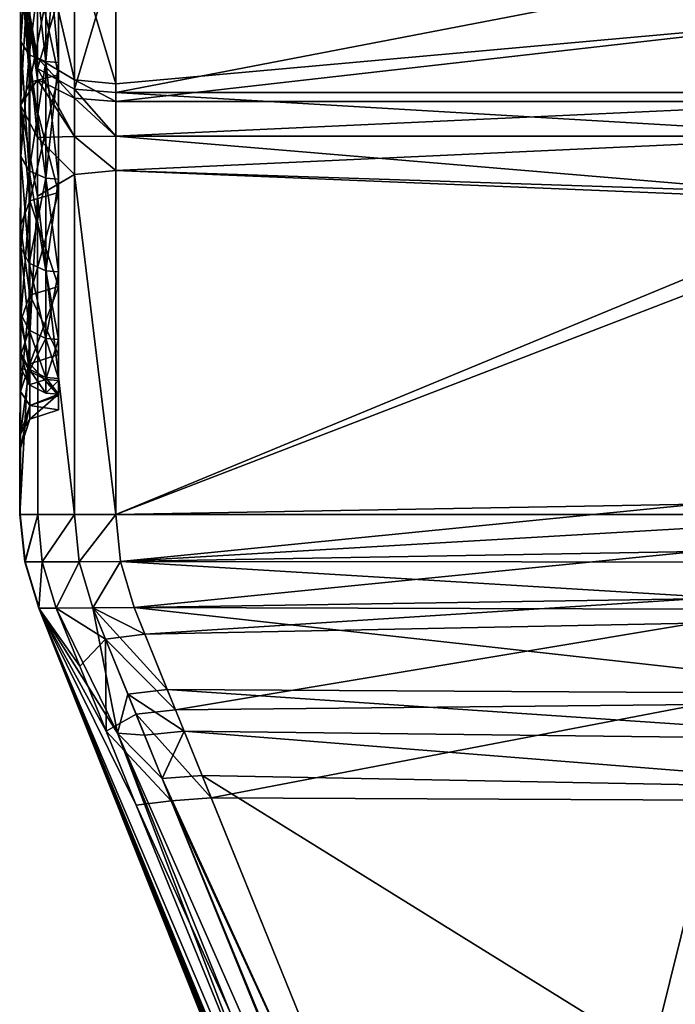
# Model space of a CAD drawing. Header units: millimetres. Extents: x -20 to 20, y -20 to 715.
# Tile 13 of 92: x -10 to -6.56, y 21.67 to 26.84. Entities that reach past the tile are written whole.
import ezdxf

# ---------------------------------------------------------------- set-up
doc = ezdxf.new("R2010")
doc.units = ezdxf.units.MM
doc.layers.get('0').update_dxf_attribs({"true_color": 0xe18f57})

msp = doc.modelspace()

# ---------------------------------------------------------------- meshes
at = {"color": 114, "true_color": 0x1bb158}
mesh = msp.add_polyface(dxfattribs=at)
corners = [(-9.9418, 27.2464, 18.0605), (-9.9418, 28.0875, 18.7981), (-9.7918, 28.1179, 18.7584), (-9.7918, 27.2818, 18.0252), (-9.9418, 28.0875, 5.2284), (-9.9418, 27.2464, 5.966), (-9.7918, 27.2818, 6.0014), (-9.7918, 28.1179, 5.2681), (-9.9918, 27.1404, 18.1666), (-9.9918, 27.9962, 18.9171), (-9.9918, 27.1404, 5.86), (-9.9918, 27.9962, 5.1094), (-9.9014, 27.3473, 4.2638), (-9.9014, 28.4096, 3.5539), (-9.7089, 28.311, 3.3831), (-9.9014, 27.3473, 19.7628), (-9.9014, 28.4096, 20.4726), (-9.7089, 27.2272, 19.9192), (-9.9903, 25.0818, 10.9322), (-9.9903, 25.011, 12.0133), (-9.9958, 33.2939, 12.0132), (-9.9903, 25.0914, 13.0931), (-9.9903, 25.2932, 14.157), (-9.9903, 25.6414, 15.1829), (-9.9903, 25.2932, 9.8696), (-9.8585, 28.1712, 18.689), (-9.8585, 27.3437, 17.9633), (-9.7918, 27.3398, 17.9671), (-9.9464, 28.198, 18.6541), (-9.9464, 27.3748, 17.9322), (-9.8585, 27.3437, 6.0633), (-9.8585, 28.1712, 5.3376), (-9.7918, 28.1679, 5.3332), (-9.9464, 27.3748, 6.0944), (-9.9464, 28.198, 5.3724), (-9.9903, 26.7225, 17.0555), (-9.9903, 27.4369, 17.87), (-9.9903, 27.4369, 17.87), (-9.9903, 28.2515, 18.5844), (-9.9903, 28.2515, 18.5844), (-9.9903, 27.4369, 6.1565), (-9.9903, 28.2515, 5.4422), (-9.9903, 28.2515, 5.4422), (-9.9903, 27.4369, 6.1565), (-9.9903, 26.7226, 6.9711), (-9.9903, 26.7226, 6.9711)]
mesh.append_faces([[corners[k] for k in face] for face in [(18, 19, 20), (19, 21, 20), (21, 22, 20), (22, 23, 20), (24, 18, 20)]], dxfattribs={"color": 114})
mesh.append_faces([[corners[k] for k in face] for face in [(0, 1, 2), (2, 3, 0), (4, 5, 6), (6, 7, 4), (8, 9, 1), (1, 0, 8), (10, 5, 4), (4, 11, 10), (10, 11, 12), (12, 13, 14), (9, 15, 16), (16, 15, 17), (15, 9, 8), (25, 26, 27), (26, 25, 28), (28, 29, 26), (30, 31, 32), (31, 30, 33), (33, 34, 31), (35, 36, 37), (38, 37, 36), (36, 39, 38), (39, 36, 29), (29, 28, 39), (40, 41, 42), (42, 43, 40), (43, 42, 34), (34, 33, 43), (44, 40, 43), (45, 43, 33)]], dxfattribs={"vtx2": -1, "color": 114})
mesh = msp.add_polyface(dxfattribs=at)
corners = [(-9.9418, 28.0875, 18.7981), (-9.9418, 29.0176, 19.4196), (-9.7918, 29.0426, 19.3763), (-9.7918, 28.1179, 18.7584), (-9.9418, 29.0176, 4.6069), (-9.9418, 28.0875, 5.2284), (-9.7918, 28.1179, 5.2681), (-9.7918, 29.0426, 4.6502), (-9.9918, 27.9962, 18.9171), (-9.9918, 28.9426, 19.5495), (-9.9918, 28.9426, 4.477), (-9.9918, 27.9962, 5.1094), (-9.9014, 28.4096, 3.5539), (-9.9014, 27.3473, 4.2638), (-9.9918, 29.9635, 3.9736), (-9.9014, 29.5556, 2.9888), (-9.7089, 29.4801, 2.8066), (-9.9014, 28.4096, 20.4726), (-9.9014, 29.5556, 21.0377), (-9.7089, 28.311, 20.6434), (-9.9903, 25.6414, 15.1829), (-9.9903, 26.1206, 16.1546), (-9.9958, 33.2939, 12.0132), (-9.9903, 26.7225, 17.0555), (-9.9903, 27.4369, 17.87), (-9.9903, 27.4369, 6.1565), (-9.9903, 26.7226, 6.9711), (-9.9903, 26.1206, 7.8719), (-9.9903, 25.6414, 8.8436), (-9.9903, 25.2932, 9.8696), (-9.8585, 29.0864, 19.3005), (-9.8585, 28.1712, 18.689), (-9.7918, 28.1678, 18.6934), (-9.9464, 29.1084, 19.2624), (-9.9464, 28.198, 18.6541), (-9.8585, 29.0864, 4.7261), (-9.8585, 28.1712, 5.3376), (-9.9464, 28.198, 5.3724), (-9.9464, 29.1084, 4.7641), (-9.9903, 29.1523, 19.1863), (-9.9903, 28.2515, 18.5844), (-9.9903, 28.2515, 18.5844), (-9.9903, 29.1523, 19.1863), (-9.9903, 28.2515, 5.4422), (-9.9903, 29.1523, 4.8402), (-9.9903, 29.1523, 4.8402), (-9.9903, 28.2515, 5.4422)]
mesh.append_faces([[corners[k] for k in face] for face in [(20, 21, 22), (21, 23, 22), (23, 24, 22), (25, 26, 22), (26, 27, 22), (27, 28, 22), (28, 29, 22)]], dxfattribs={"color": 114})
mesh.append_faces([[corners[k] for k in face] for face in [(0, 1, 2), (2, 3, 0), (4, 5, 6), (6, 7, 4), (8, 9, 1), (1, 0, 8), (10, 11, 5), (5, 4, 10), (10, 12, 13), (13, 11, 10), (12, 10, 14), (12, 15, 16), (9, 17, 18), (18, 17, 19), (17, 9, 8), (30, 31, 32), (31, 30, 33), (33, 34, 31), (35, 36, 37), (37, 38, 35), (39, 40, 41), (41, 42, 39), (42, 41, 34), (34, 33, 42), (43, 44, 45), (45, 46, 43), (46, 45, 38), (38, 37, 46)]], dxfattribs={"vtx2": -1, "color": 114})
mesh = msp.add_polyface(dxfattribs=at)
corners = [(-5.4959, 28.0002, 18.9119), (-5.4959, 28.9459, 19.5438), (-5.2, 28.9434, 19.5482), (-5.4959, 27.145, 18.1619), (-5.2, 27.9971, 18.9159), (-5.4959, 27.6916, 5.3865), (-5.4786, 25.8235, 5.2787), (-5.4786, 27.7717, 5.3154), (-5.6, 28.2937, 3.353), (-5.6, 27.2061, 4.0797), (-9.4916, 27.2061, 4.0797), (-5.6, 29.4668, 2.7745), (-9.4916, 28.2937, 3.353), (-5.6, 28.2936, 20.6735), (-5.6, 29.4668, 21.2521), (-9.4916, 29.4668, 21.2521), (-5.57, 26.8534, 19.6376), (-9.4916, 28.2937, 20.6735), (-9.4916, 27.206, 19.9468), (-5.4959, 28.0852, 5.0794), (-5.4335, 25.7505, 5.2444), (-5.3408, 27.8432, 5.2446), (-5.3467, 28.367, 3.48), (-5.3467, 27.2794, 4.2067), (-5.3467, 29.5229, 2.91), (-5.3467, 28.367, 20.5465), (-5.3467, 29.5229, 21.1166), (-5.3028, 27.2686, 19.8653), (-5.2, 28.9434, 4.4784), (-5.4959, 28.9459, 4.4827), (-5.4959, 30.2499, 15.98), (-5.4959, 30.2499, 8.0465), (-5.4959, 29.7581, 8.4778), (-5.4959, 29.3269, 8.9695), (-5.4959, 28.9636, 9.5133), (-5.5147, 24.888, 5.3033), (-5.4959, 28.6743, 10.0999), (-5.4959, 28.4641, 10.7192), (-5.4959, 28.3365, 11.3607), (-5.5013, 24.5961, 11.9595), (-5.4959, 28.2937, 12.0133), (-5.4959, 28.3365, 12.6659), (-5.4959, 24.6725, 13.1483), (-5.4959, 28.4641, 13.3074), (-5.4959, 24.8944, 14.2638), (-5.4959, 28.6743, 13.9267), (-5.4959, 25.26, 15.3409), (-5.4959, 28.9636, 14.5133), (-5.4959, 25.7631, 16.361), (-5.4959, 29.3269, 15.0571), (-5.4959, 26.395, 17.3068), (-5.4959, 29.7581, 15.5488)]
mesh.append_faces([[corners[k] for k in face] for face in [(5, 6, 7), (5, 7, 19), (7, 21, 19), (32, 33, 5)]], dxfattribs={"color": 114})
mesh.append_faces([[corners[k] for k in face] for face in [(0, 1, 2), (3, 0, 4), (8, 9, 10), (11, 8, 12), (13, 14, 15), (16, 13, 17), (17, 18, 16), (20, 21, 7), (9, 8, 22), (22, 23, 9), (8, 11, 24), (24, 22, 8), (14, 13, 25), (25, 26, 14), (13, 16, 27), (27, 25, 13), (28, 29, 19), (1, 0, 30), (5, 19, 31), (33, 34, 35), (35, 5, 33), (35, 34, 36), (37, 38, 39), (40, 41, 42), (41, 43, 44), (43, 45, 46), (45, 47, 48), (47, 49, 50), (49, 51, 3), (3, 50, 49), (0, 3, 51)]], dxfattribs={"vtx2": -1, "color": 114})
mesh = msp.add_polyface(dxfattribs=at)
corners = [(-9.4917, 26.4547, 4.7317), (-9.4916, 27.2061, 4.0797), (-5.6, 27.2061, 4.0797), (-9.4916, 28.2937, 3.353), (-5.6, 28.2937, 3.353), (-9.4916, 29.4668, 2.7745), (-5.6, 29.4668, 2.7745), (-9.4916, 29.4668, 21.2521), (-9.4916, 28.2937, 20.6735), (-5.6, 28.2936, 20.6735), (-9.7091, 26.4736, 4.761), (-9.7089, 27.2272, 4.1073), (-9.7089, 28.311, 3.3831), (-9.9014, 27.3473, 4.2638), (-9.7089, 29.4801, 2.8066), (-9.9014, 28.4096, 3.5539), (-9.7089, 28.311, 20.6434), (-9.7089, 29.4801, 21.22), (-9.9014, 29.5556, 21.0377), (-9.7089, 27.2272, 19.9192), (-9.9014, 28.4096, 20.4726), (-9.4916, 27.206, 19.9468), (-9.7091, 26.5213, 19.3004), (-9.9014, 27.3473, 19.7628), (-9.4916, 26.5008, 19.3285), (-9.7918, 26.5485, 17.189), (-9.7918, 27.2818, 18.0252), (-9.7918, 27.3398, 17.9671), (-9.7918, 28.1179, 18.7584), (-9.7918, 28.1678, 18.6934), (-9.7918, 29.0426, 19.3763), (-9.7918, 29.0836, 19.3053), (-9.7918, 29.0426, 4.6502), (-9.7918, 28.1179, 5.2681), (-9.7918, 28.1679, 5.3332), (-9.7918, 29.0836, 4.7213), (-9.7918, 27.2818, 6.0014), (-9.7918, 27.3398, 6.0594), (-9.7918, 26.6136, 6.8875), (-9.7918, 26.6136, 17.1391), (-9.8585, 27.3437, 17.9633), (-9.8585, 28.1712, 18.689), (-9.8585, 29.0864, 19.3005), (-9.8585, 28.1712, 5.3376), (-9.8585, 29.0864, 4.7261), (-9.8585, 27.3437, 6.0633)]
mesh.append_faces([[corners[k] for k in face] for face in [(0, 1, 2), (1, 3, 4), (3, 5, 6), (7, 8, 9), (10, 11, 1), (12, 11, 13), (11, 12, 3), (3, 1, 11), (14, 12, 15), (12, 14, 5), (5, 3, 12), (16, 17, 18), (17, 16, 8), (8, 7, 17), (19, 16, 20), (16, 19, 21), (21, 8, 16), (22, 19, 23), (24, 21, 19), (25, 26, 27), (26, 28, 29), (29, 27, 26), (28, 30, 31), (31, 29, 28), (32, 33, 34), (34, 35, 32), (33, 36, 37), (37, 34, 33), (38, 37, 36), (39, 27, 40), (27, 29, 41), (29, 31, 42), (35, 34, 43), (43, 44, 35), (34, 37, 45)]], dxfattribs={"vtx2": -1, "color": 114})
mesh = msp.add_polyface(dxfattribs=at)
corners = [(-5.4959, 26.395, 17.3068), (-5.4959, 27.145, 18.1619), (-5.2, 27.1414, 18.1655), (-5.4959, 25.7631, 16.361), (-5.2, 26.391, 17.3098), (-5.4959, 27.6916, 5.3865), (-5.5147, 24.888, 5.3033), (-5.4786, 25.8235, 5.2787), (-5.6, 27.2061, 4.0797), (-5.6, 26.4547, 4.7317), (-9.4917, 26.4547, 4.7317), (-5.57, 26.8534, 19.6376), (-9.4916, 27.206, 19.9468), (-9.4916, 26.5008, 19.3285), (-5.3408, 27.8432, 5.2446), (-5.4335, 25.7505, 5.2444), (-5.3179, 25.7039, 5.2186), (-5.4786, 27.7717, 5.3154), (-5.56, 26.4084, 19.261), (-5.2978, 26.4159, 19.1275), (-5.3028, 26.7949, 19.4498), (-5.48, 26.226, 19.2099), (-5.2695, 26.2242, 19.1466), (-5.2649, 25.8716, 19.4282), (-9.4917, 26.2258, 19.2101), (-9.4917, 26.0465, 19.2707), (-9.4917, 26.4085, 19.2611), (-5.3028, 27.2686, 19.8653), (-5.3467, 27.2794, 4.2067), (-5.3467, 26.4883, 4.8463), (-5.6, 26.2258, 4.8165), (-5.4537, 25.9139, 4.6655), (-9.4917, 26.0464, 4.7559), (-5.3467, 26.2099, 4.9233), (-5.2529, 25.9906, 4.8353), (-5.4959, 28.6743, 10.0999), (-5.4723, 24.1059, 7.818), (-5.5013, 24.5961, 11.9595), (-5.4959, 28.4641, 10.7192), (-5.4959, 28.3365, 11.3607), (-5.4959, 28.2937, 12.0133), (-5.4999, 24.5997, 12.2506), (-5.4959, 24.6725, 13.1483), (-5.4959, 24.8944, 14.2638), (-5.4959, 28.3365, 12.6659), (-5.4959, 25.26, 15.3409), (-5.4959, 28.4641, 13.3074), (-5.4959, 28.6743, 13.9267), (-5.4959, 28.9636, 14.5133)]
mesh.append_faces([[corners[k] for k in face] for face in [(5, 6, 7), (11, 12, 13), (11, 20, 27), (35, 38, 36)]], dxfattribs={"color": 114})
mesh.append_faces([[corners[k] for k in face] for face in [(0, 1, 2), (3, 0, 4), (8, 9, 10), (14, 15, 16), (17, 7, 15), (11, 18, 19), (19, 20, 11), (18, 21, 22), (22, 19, 18), (23, 21, 24), (24, 25, 23), (26, 18, 11), (18, 26, 24), (24, 21, 18), (9, 8, 28), (28, 29, 9), (10, 9, 30), (30, 31, 32), (9, 29, 33), (33, 30, 9), (30, 33, 34), (34, 31, 30), (35, 36, 6), (37, 36, 38), (39, 40, 41), (41, 37, 39), (42, 41, 40), (43, 42, 44), (45, 43, 46), (3, 45, 47), (0, 3, 48)]], dxfattribs={"vtx2": -1, "color": 114})
mesh = msp.add_polyface(dxfattribs=at)
corners = [(-9.9418, 26.5088, 17.2195), (-9.9418, 27.2464, 18.0605), (-9.7918, 27.2818, 18.0252), (-9.7918, 26.5485, 17.189), (-9.9418, 27.2464, 5.966), (-9.9418, 26.5088, 6.8071), (-9.7918, 26.5485, 6.8375), (-9.7918, 27.2818, 6.0014), (-9.9918, 26.3898, 17.3108), (-9.9918, 27.1404, 18.1666), (-9.9918, 27.1404, 5.86), (-9.9918, 26.3898, 6.7158), (-9.9014, 27.3473, 4.2638), (-9.9016, 26.581, 4.9268), (-9.7089, 27.2272, 4.1073), (-9.9016, 26.6376, 19.1412), (-9.9014, 27.3473, 19.7628), (-9.7091, 26.5213, 19.3004), (-9.9016, 26.5243, 19.0584), (-9.7091, 26.4259, 19.2308), (-9.9016, 26.2196, 5.0511), (-9.8585, 26.0064, 16.2205), (-9.8585, 26.618, 17.1357), (-9.9464, 26.6528, 17.109), (-9.8585, 27.3437, 17.9633), (-9.7918, 26.6136, 17.1391), (-9.9464, 27.3748, 17.9322), (-9.8585, 26.618, 6.8908), (-9.8585, 27.3437, 6.0633), (-9.7918, 27.3398, 6.0594), (-9.9464, 26.6528, 6.9176), (-9.9464, 27.3748, 6.0944), (-9.8585, 26.0064, 7.806), (-9.7918, 26.6136, 6.8875), (-9.9464, 26.0445, 7.828), (-9.9903, 26.1206, 16.1546), (-9.9903, 26.7225, 17.0555), (-9.9903, 26.7225, 17.0555), (-9.9464, 26.0445, 16.1986), (-9.9903, 27.4369, 17.87), (-9.9903, 27.4369, 17.87), (-9.9903, 27.4369, 6.1565), (-9.9903, 26.7226, 6.9711), (-9.9903, 26.7226, 6.9711), (-9.9903, 26.1206, 7.8719), (-9.9903, 26.1206, 7.8719)]
mesh.append_faces([[corners[k] for k in face] for face in [(9, 18, 15)]], dxfattribs={"color": 114})
mesh.append_faces([[corners[k] for k in face] for face in [(0, 1, 2), (2, 3, 0), (4, 5, 6), (6, 7, 4), (8, 9, 1), (1, 0, 8), (10, 11, 5), (5, 4, 10), (12, 13, 10), (13, 12, 14), (9, 15, 16), (16, 15, 17), (18, 9, 8), (15, 18, 19), (10, 13, 20), (20, 11, 10), (21, 22, 23), (24, 22, 25), (22, 24, 26), (26, 23, 22), (27, 28, 29), (28, 27, 30), (30, 31, 28), (32, 27, 33), (34, 30, 27), (35, 36, 37), (38, 23, 36), (39, 37, 36), (40, 36, 23), (23, 26, 40), (41, 42, 43), (31, 30, 42), (44, 43, 42), (45, 42, 30)]], dxfattribs={"vtx2": -1, "color": 114})
mesh = msp.add_polyface(dxfattribs=at)
corners = [(-9.7089, 27.2272, 4.1073), (-9.7091, 26.4736, 4.761), (-9.9016, 26.581, 4.9268), (-9.4916, 27.2061, 4.0797), (-9.4917, 26.4547, 4.7317), (-9.7089, 27.2272, 19.9192), (-9.7091, 26.5213, 19.3004), (-9.4916, 26.5008, 19.3285), (-5.57, 26.8534, 19.6376), (-9.4917, 26.4085, 19.2611), (-9.7091, 26.4259, 19.2308), (-9.9016, 26.6376, 19.1412), (-9.7091, 26.2249, 19.175), (-9.9016, 26.5243, 19.0584), (-9.4917, 26.2258, 19.2101), (-9.7091, 26.0262, 19.242), (-9.9016, 26.2196, 18.9755), (-9.4917, 26.0465, 19.2707), (-9.7091, 26.2249, 4.8516), (-9.4917, 26.2258, 4.8165), (-9.9016, 26.2196, 5.0511), (-9.7091, 26.0262, 4.7846), (-9.4917, 26.0464, 4.7559), (-5.6, 26.2258, 4.8165), (-9.7918, 25.4388, 15.2669), (-9.7918, 25.9306, 16.2643), (-9.7918, 26.0017, 16.2233), (-9.7918, 26.5485, 17.189), (-9.7918, 26.6136, 17.1391), (-9.7918, 27.3398, 17.9671), (-9.7918, 27.2818, 6.0014), (-9.7918, 26.5485, 6.8375), (-9.7918, 26.6136, 6.8875), (-9.7918, 25.9306, 7.7622), (-9.7918, 26.0017, 7.8033), (-9.7918, 25.5146, 8.7911), (-9.7918, 25.5146, 15.2355), (-9.8585, 26.0064, 16.2205), (-9.8585, 26.618, 17.1357), (-9.7918, 27.3398, 6.0594), (-9.8585, 26.618, 6.8908), (-9.8585, 26.0064, 7.806)]
mesh.append_faces([[corners[k] for k in face] for face in [(0, 1, 2), (3, 4, 1), (5, 6, 7), (8, 7, 9), (10, 6, 11), (6, 10, 9), (9, 7, 6), (12, 10, 13), (10, 12, 14), (14, 9, 10), (15, 12, 16), (12, 15, 17), (17, 14, 12), (2, 1, 18), (1, 4, 19), (19, 18, 1), (20, 18, 21), (18, 19, 22), (22, 21, 18), (23, 19, 4), (22, 19, 23), (24, 25, 26), (25, 27, 28), (28, 26, 25), (29, 28, 27), (30, 31, 32), (31, 33, 34), (34, 32, 31), (35, 34, 33), (36, 26, 37), (26, 28, 38), (38, 37, 26), (39, 32, 40), (32, 34, 41)]], dxfattribs={"vtx2": -1, "color": 114})
mesh = msp.add_polyface(dxfattribs=at)
corners = [(-9.9418, 25.3925, 15.286), (-9.9418, 25.8873, 16.2893), (-9.7918, 25.9306, 16.2643), (-9.9418, 26.5088, 17.2195), (-9.7918, 26.5485, 17.189), (-9.9418, 26.5088, 6.8071), (-9.9418, 25.8873, 7.7372), (-9.7918, 25.9306, 7.7622), (-9.7918, 26.5485, 6.8375), (-9.7918, 25.4388, 8.7597), (-9.9918, 26.3898, 17.3108), (-9.9918, 25.7574, 16.3643), (-9.9918, 26.3898, 6.7158), (-9.9918, 25.7574, 7.6622), (-9.9016, 25.911, 19.0789), (-9.9016, 26.2196, 18.9755), (-9.9016, 26.5243, 19.0584), (-9.7091, 26.2249, 19.175), (-9.7091, 26.0262, 19.242), (-9.9016, 26.2196, 5.0511), (-9.9016, 25.911, 4.9477), (-9.7091, 26.2249, 4.8516), (-9.9016, 26.581, 4.9268), (-9.7091, 26.0262, 4.7846), (-9.8585, 25.5196, 15.2334), (-9.8585, 26.0064, 16.2205), (-9.9464, 26.0445, 16.1986), (-9.9464, 26.6528, 17.109), (-9.8585, 26.618, 6.8908), (-9.8585, 26.0064, 7.806), (-9.9464, 26.0445, 7.828), (-9.8585, 25.5196, 8.7932), (-9.7918, 26.0017, 7.8033), (-9.9464, 25.5602, 8.81), (-9.9903, 26.1206, 16.1546), (-9.9903, 25.6414, 15.1829), (-9.9903, 25.6414, 15.1829), (-9.9903, 26.1206, 16.1546), (-9.9464, 25.5602, 15.2166), (-9.9903, 26.7225, 17.0555), (-9.9903, 26.7225, 17.0555), (-9.9903, 26.7226, 6.9711), (-9.9903, 26.1206, 7.8719), (-9.9903, 26.1206, 7.8719), (-9.9464, 26.6528, 6.9176), (-9.9903, 25.6414, 8.8436), (-9.9903, 25.6414, 8.8436)]
mesh.append_faces([[corners[k] for k in face] for face in [(14, 15, 10), (12, 19, 20)]], dxfattribs={"color": 114})
mesh.append_faces([[corners[k] for k in face] for face in [(0, 1, 2), (1, 3, 4), (4, 2, 1), (5, 6, 7), (7, 8, 5), (9, 7, 6), (10, 3, 1), (1, 11, 10), (12, 13, 6), (6, 5, 12), (10, 15, 16), (16, 15, 17), (15, 14, 18), (21, 19, 22), (23, 20, 19), (24, 25, 26), (27, 26, 25), (28, 29, 30), (31, 29, 32), (33, 30, 29), (34, 35, 36), (36, 37, 34), (37, 36, 38), (38, 26, 37), (39, 34, 37), (40, 37, 26), (41, 42, 43), (44, 30, 42), (45, 43, 42), (42, 46, 45), (46, 42, 30), (30, 33, 46)]], dxfattribs={"vtx2": -1, "color": 114})
mesh = msp.add_polyface(dxfattribs=at)
corners = [(-9.7918, 25.9306, 16.2643), (-9.7918, 25.4388, 15.2669), (-9.9418, 25.3925, 15.286), (-9.9418, 25.8873, 7.7372), (-9.9418, 25.3925, 8.7405), (-9.7918, 25.4388, 8.7597), (-9.7918, 25.0813, 9.8128), (-9.9918, 25.254, 15.3434), (-9.9918, 25.7574, 16.3643), (-9.9418, 25.8873, 16.2893), (-9.9918, 25.7574, 7.6622), (-9.9918, 25.254, 8.6831), (-9.9918, 26.3898, 17.3108), (-9.9948, 24.243, 14.7895), (-9.9016, 25.911, 19.0789), (-9.9918, 26.3898, 6.7158), (-9.9953, 24.243, 8.6831), (-9.709, 24.243, 20.9676), (-9.7091, 26.0262, 19.242), (-9.9016, 25.911, 4.9477), (-9.7091, 26.0262, 4.7846), (-9.709, 24.243, 3.059), (-9.7918, 25.0813, 14.2138), (-9.7918, 25.5146, 15.2355), (-9.7918, 26.0017, 16.2233), (-9.7918, 25.9306, 7.7622), (-9.7918, 25.5146, 8.7911), (-9.7918, 25.1605, 9.834), (-9.7918, 25.1605, 14.1925), (-9.8585, 25.5196, 15.2334), (-9.8585, 25.1658, 14.1911), (-9.9464, 25.5602, 15.2166), (-9.9464, 25.2083, 14.1797), (-9.8585, 26.0064, 16.2205), (-9.9464, 26.0445, 16.1986), (-9.7918, 26.0017, 7.8033), (-9.8585, 25.5196, 8.7932), (-9.8585, 26.0064, 7.806), (-9.9464, 25.5602, 8.81), (-9.8585, 25.1658, 9.8354), (-9.9464, 25.2083, 9.8468), (-9.9903, 25.6414, 15.1829), (-9.9903, 25.2932, 14.157), (-9.9903, 25.2932, 14.157), (-9.9903, 25.6414, 15.1829), (-9.9903, 25.2932, 9.8696), (-9.9903, 25.6414, 8.8436), (-9.9903, 25.6414, 8.8436), (-9.9903, 25.2932, 9.8696)]
mesh.append_faces([[corners[k] for k in face] for face in [(12, 8, 13), (10, 15, 16)]], dxfattribs={"color": 114})
mesh.append_faces([[corners[k] for k in face] for face in [(0, 1, 2), (3, 4, 5), (6, 5, 4), (7, 8, 9), (9, 2, 7), (10, 11, 4), (4, 3, 10), (14, 12, 13), (17, 18, 14), (16, 15, 19), (19, 20, 21), (22, 1, 23), (24, 23, 1), (25, 5, 26), (27, 26, 5), (28, 23, 29), (30, 29, 31), (31, 32, 30), (33, 29, 23), (34, 31, 29), (35, 26, 36), (37, 36, 38), (39, 36, 26), (38, 36, 39), (39, 40, 38), (41, 42, 43), (43, 44, 41), (44, 43, 32), (32, 31, 44), (45, 46, 47), (47, 48, 45), (40, 48, 47), (47, 38, 40)]], dxfattribs={"vtx2": -1, "color": 114})
mesh = msp.add_polyface(dxfattribs=at)
corners = [(-9.4822, 23.0957, 21.7376), (-9.804, 23.7512, 21.1716), (-9.895, 23.7505, 14.7908), (-9.7091, 26.0262, 19.242), (-9.709, 24.243, 20.9676), (-9.4917, 24.2431, 21.0158), (-9.4917, 26.0465, 19.2707), (-9.4288, 23.3004, 21.8315), (-9.6123, 23.753, 21.4482), (-9.2218, 23.325, 21.8621), (-9.3957, 23.7545, 21.4981), (-9.3413, 23.0844, 21.9234), (-9.2491, 22.857, 21.968), (-9.8952, 23.7505, 8.6831), (-9.6807, 23.4475, 2.5581), (-9.5423, 23.1068, 2.3255), (-9.3842, 22.7174, 2.2504), (-9.7091, 26.0262, 4.7846), (-9.4917, 26.0464, 4.7559), (-9.4917, 24.2431, 3.0108), (-9.709, 24.243, 3.059), (-9.804, 23.7512, 2.855), (-9.6123, 23.753, 2.5783), (-9.5453, 23.5877, 2.414), (-9.3957, 23.7545, 2.5285), (-9.3395, 23.6156, 2.3886), (-9.3859, 23.1945, 2.1431), (-9.1782, 23.2173, 2.111), (-9.2018, 22.7405, 2.0531), (-9.6848, 23.9947, 21.2094), (-9.4677, 23.9952, 21.2581), (-9.6848, 23.9947, 2.8171), (-9.8771, 23.9942, 3.0921), (-9.4677, 23.9951, 2.7685)]
mesh.append_faces([[corners[k] for k in face] for face in [(0, 11, 7), (0, 12, 11), (13, 14, 15), (13, 15, 16)]], dxfattribs={"color": 114})
mesh.append_faces([[corners[k] for k in face] for face in [(0, 1, 2), (3, 4, 5), (5, 6, 3), (0, 7, 8), (8, 1, 0), (8, 7, 9), (9, 10, 8), (17, 18, 19), (19, 20, 17), (21, 22, 23), (23, 14, 21), (22, 24, 25), (25, 23, 22), (23, 26, 15), (15, 14, 23), (23, 25, 27), (27, 26, 23), (15, 26, 28), (28, 16, 15), (29, 30, 5), (5, 4, 29), (20, 31, 32), (19, 33, 31), (31, 20, 19), (1, 8, 29), (8, 10, 30), (30, 29, 8), (31, 22, 21), (33, 24, 22), (22, 31, 33)]], dxfattribs={"vtx2": -1, "color": 114})
mesh = msp.add_polyface(dxfattribs=at)
corners = [(-7.7201, 18.4583, 15.409), (-9.895, 23.7505, 14.7908), (-9.8944, 23.7504, 11.4454), (-9.3957, 23.7545, 21.4981), (-9.2218, 23.325, 21.8621), (-5.3102, 23.3025, 21.8566), (-5.2821, 23.7417, 21.5025), (-9.3395, 23.6156, 2.3886), (-9.3957, 23.7545, 2.5285), (-6.455, 23.8008, 2.5258), (-6.4581, 23.6718, 2.3971), (-5.2649, 25.8716, 19.4282), (-9.4917, 26.0465, 19.2707), (-9.4917, 24.2431, 21.0158), (-5.2473, 24.2421, 21.0148), (-5.322, 23.0609, 21.955), (-9.1328, 23.1052, 21.9567), (-5.3355, 22.8044, 22.0024), (-9.0392, 22.8742, 22.0027), (-9.4288, 23.3004, 21.8315), (-9.3413, 23.0844, 21.9234), (-9.2491, 22.857, 21.968), (-9.3859, 23.1945, 2.1431), (-9.1782, 23.2173, 2.111), (-8.9917, 22.7568, 2.0184), (-9.2018, 22.7405, 2.0531), (-6.436, 23.2454, 2.1058), (-6.3513, 22.7449, 2.0087), (-9.8952, 23.7505, 8.6831), (-7.7691, 18.5077, 11.3407), (-5.259, 23.9918, 21.2589), (-9.4677, 23.9952, 21.2581), (-9.4677, 23.9951, 2.7685), (-6.4492, 24.0485, 2.773), (-9.4917, 24.2431, 3.0108), (-6.4434, 24.2963, 3.0202), (-9.4917, 26.0464, 4.7559), (-5.4537, 25.9139, 4.6655), (-5.4724, 24.0692, 7.5329), (-5.5163, 24.8161, 5.3157), (-5.5147, 24.888, 5.3033), (-5.473, 24.7566, 5.2629), (-5.5159, 24.7485, 5.3433)]
mesh.append_faces([[corners[k] for k in face] for face in [(38, 42, 39)]], dxfattribs={"color": 114})
mesh.append_faces([[corners[k] for k in face] for face in [(0, 1, 2), (3, 4, 5), (5, 6, 3), (7, 8, 9), (9, 10, 7), (11, 12, 13), (13, 14, 11), (15, 5, 4), (4, 16, 15), (17, 15, 16), (16, 18, 17), (19, 20, 16), (16, 4, 19), (21, 18, 16), (16, 20, 21), (22, 23, 24), (24, 25, 22), (23, 7, 10), (10, 26, 23), (24, 23, 26), (26, 27, 24), (2, 28, 29), (6, 30, 31), (31, 3, 6), (8, 32, 33), (33, 9, 8), (32, 34, 35), (35, 33, 32), (14, 13, 31), (31, 30, 14), (34, 36, 37), (37, 35, 34), (38, 39, 40), (41, 39, 42)]], dxfattribs={"vtx2": -1, "color": 114})
mesh = msp.add_polyface(dxfattribs=at)
corners = [(-9.7918, 24.7916, 12.0133), (-9.7918, 24.8643, 10.9035), (-9.9418, 24.8147, 10.897), (-9.9418, 24.7416, 12.0133), (-9.9418, 24.8147, 13.1295), (-9.7918, 24.874, 13.1217), (-9.9418, 25.033, 14.2267), (-9.7918, 25.0813, 14.2138), (-9.9418, 25.033, 9.7998), (-9.7918, 25.0813, 9.8128), (-9.9918, 24.666, 13.1491), (-9.9918, 24.8881, 14.2655), (-9.9918, 24.8881, 9.761), (-9.9918, 25.254, 15.3434), (-9.9948, 24.243, 14.7895), (-9.9015, 24.2429, 20.6931), (-9.9016, 25.911, 19.0789), (-9.9918, 25.254, 8.6831), (-9.9953, 24.243, 8.6831), (-9.709, 24.243, 20.9676), (-9.9016, 25.911, 4.9477), (-9.9015, 24.2429, 3.3334), (-9.709, 24.243, 3.059), (-9.7918, 24.8736, 12.0133), (-9.7918, 24.9456, 10.9142), (-9.7918, 24.9552, 13.111), (-9.7918, 25.1605, 14.1925), (-9.8585, 24.8791, 12.0133), (-9.8585, 24.9511, 10.915), (-9.9464, 24.9231, 12.0133), (-9.9464, 24.9947, 10.9207), (-9.8585, 24.9607, 13.1103), (-9.9464, 25.0042, 13.1046), (-9.8585, 25.1658, 14.1911), (-9.7918, 25.1605, 9.834), (-9.9903, 25.011, 12.0133), (-9.9903, 25.0914, 13.0931)]
mesh.append_faces([[corners[k] for k in face] for face in [(13, 11, 14), (12, 17, 18)]], dxfattribs={"color": 114})
mesh.append_faces([[corners[k] for k in face] for face in [(0, 1, 2), (3, 4, 5), (5, 0, 3), (6, 7, 5), (5, 4, 6), (8, 2, 1), (1, 9, 8), (10, 11, 6), (6, 4, 10), (2, 8, 12), (14, 15, 16), (16, 15, 19), (20, 21, 18), (22, 21, 20), (1, 0, 23), (23, 24, 1), (0, 5, 25), (25, 23, 0), (26, 25, 5), (9, 1, 24), (24, 23, 27), (27, 28, 24), (28, 27, 29), (29, 30, 28), (23, 25, 31), (31, 27, 23), (27, 31, 32), (32, 29, 27), (33, 31, 25), (34, 24, 28), (30, 29, 35), (36, 35, 29), (29, 32, 36)]], dxfattribs={"vtx2": -1, "color": 114})
mesh = msp.add_polyface(dxfattribs=at)
corners = [(-9.9418, 25.033, 14.2267), (-9.9418, 25.3925, 15.286), (-9.7918, 25.4388, 15.2669), (-9.7918, 25.0813, 14.2138), (-9.9418, 25.3925, 8.7405), (-9.9418, 25.033, 9.7998), (-9.7918, 25.0813, 9.8128), (-9.9918, 24.8881, 14.2655), (-9.9918, 25.254, 15.3434), (-9.9918, 25.254, 8.6831), (-9.9918, 24.8881, 9.761), (-9.9918, 25.7574, 16.3643), (-9.9948, 24.243, 14.7895), (-9.9918, 25.7574, 7.6622), (-9.9953, 24.243, 8.6831), (-9.7918, 24.874, 13.1217), (-9.7918, 25.1605, 14.1925), (-9.7918, 25.5146, 15.2355), (-9.7918, 25.4388, 8.7597), (-9.7918, 25.1605, 9.834), (-9.7918, 24.9456, 10.9142), (-9.7918, 24.9552, 13.111), (-9.8585, 25.1658, 14.1911), (-9.8585, 24.9607, 13.1103), (-9.9464, 25.2083, 14.1797), (-9.9464, 25.0042, 13.1046), (-9.8585, 25.5196, 15.2334), (-9.7918, 25.5146, 8.7911), (-9.8585, 25.1658, 9.8354), (-9.8585, 24.9511, 10.915), (-9.9464, 24.9947, 10.9207), (-9.9464, 25.2083, 9.8468), (-9.9903, 25.011, 12.0133), (-9.9903, 25.0818, 10.9322), (-9.9903, 25.0818, 10.9322), (-9.9903, 25.011, 12.0133), (-9.9903, 25.0914, 13.0931), (-9.9903, 25.0914, 13.0931), (-9.9903, 25.2932, 14.157), (-9.9903, 25.2932, 14.157), (-9.9903, 25.2932, 9.8696), (-9.9903, 25.2932, 9.8696)]
mesh.append_faces([[corners[k] for k in face] for face in [(11, 8, 12), (9, 13, 14)]], dxfattribs={"color": 114})
mesh.append_faces([[corners[k] for k in face] for face in [(0, 1, 2), (2, 3, 0), (4, 5, 6), (7, 8, 1), (1, 0, 7), (9, 10, 5), (5, 4, 9), (15, 3, 16), (17, 16, 3), (18, 6, 19), (20, 19, 6), (21, 16, 22), (23, 22, 24), (24, 25, 23), (26, 22, 16), (27, 19, 28), (29, 28, 19), (28, 29, 30), (30, 31, 28), (32, 33, 34), (34, 35, 32), (35, 34, 30), (36, 32, 35), (35, 37, 36), (38, 36, 37), (37, 39, 38), (39, 37, 25), (25, 24, 39), (33, 40, 41), (41, 34, 33), (34, 41, 31), (31, 30, 34)]], dxfattribs={"vtx2": -1, "color": 114})
mesh = msp.add_polyface(dxfattribs=at)
corners = [(-9.9418, 24.8147, 10.897), (-9.9418, 24.7416, 12.0133), (-9.7918, 24.7916, 12.0133), (-9.9918, 24.666, 10.8774), (-9.9918, 24.5916, 12.0133), (-9.9918, 24.666, 13.1491), (-9.9418, 24.8147, 13.1295), (-9.9918, 24.8881, 9.761), (-9.9934, 24.243, 11.4454), (-9.9948, 24.243, 14.7895), (-9.9918, 24.8881, 14.2655), (-9.9953, 24.243, 8.6831), (-9.804, 23.7512, 2.855), (-9.6807, 23.4475, 2.5581), (-9.8952, 23.7505, 8.6831), (-9.9677, 23.9941, 14.7899), (-9.9667, 23.9941, 11.4454), (-9.8944, 23.7504, 11.4454), (-9.895, 23.7505, 14.7908), (-9.8771, 23.9942, 20.9345), (-9.804, 23.7512, 21.1716), (-9.9681, 23.9941, 8.6831), (-9.9015, 24.2429, 20.6931), (-9.6848, 23.9947, 21.2094), (-9.709, 24.243, 20.9676), (-9.9015, 24.2429, 3.3334), (-9.8771, 23.9942, 3.0921), (-9.709, 24.243, 3.059), (-9.6848, 23.9947, 2.8171)]
mesh.append_faces([[corners[k] for k in face] for face in [(4, 3, 8), (10, 5, 9), (12, 13, 14)]], dxfattribs={"color": 114})
mesh.append_faces([[corners[k] for k in face] for face in [(0, 1, 2), (3, 4, 1), (1, 0, 3), (4, 5, 6), (6, 1, 4), (7, 3, 0), (5, 4, 8), (8, 9, 5), (3, 7, 11), (11, 8, 3), (15, 16, 17), (17, 18, 15), (19, 15, 18), (18, 20, 19), (16, 21, 14), (14, 17, 16), (15, 19, 22), (22, 9, 15), (19, 23, 24), (24, 22, 19), (25, 26, 21), (21, 11, 25), (26, 25, 27), (9, 8, 16), (16, 15, 9), (8, 11, 21), (21, 16, 8), (23, 19, 20), (26, 12, 14), (14, 21, 26), (12, 26, 28)]], dxfattribs={"vtx2": -1, "color": 114})
mesh = msp.add_polyface(dxfattribs=at)
corners = [(-3.8321, 19.6428, 21.9813), (-5.3355, 22.8044, 22.0024), (-9.0392, 22.8742, 22.0027), (-5.4851, 19.166, 11.3553), (-5.4964, 21.5966, 11.2988), (-5.4787, 21.5957, 11.3808), (-5.4586, 19.2095, 11.4006), (-5.5065, 19.0732, 11.2787), (-5.4985, 21.622, 11.1029), (-5.3772, 19.2706, 11.4674), (-5.4787, 21.9547, 10.8879), (-5.4787, 21.8175, 10.9791), (-5.4985, 21.7406, 10.9163), (-5.4984, 21.9282, 10.7919), (-5.4787, 21.7329, 11.1342), (-5.37, 21.8687, 11.0228), (-5.479, 21.6842, 11.3412), (-5.37, 21.8076, 11.1559), (-5.4016, 21.7964, 5.8095), (-5.4666, 21.7635, 5.9414), (-5.4522, 21.7151, 5.1199), (-5.4728, 21.7253, 5.9796), (-5.4543, 17.5467, 7.3879), (-5.5286, 19.1076, 5.1095), (-5.4691, 21.6782, 5.1204), (-5.5059, 19.1504, 5.0672), (-5.4529, 21.685, 5.0889), (-5.4392, 21.716, 5.0973), (-5.4721, 19.1803, 5.0324), (-5.4199, 21.685, 5.0608), (-5.4725, 23.8158, 7.3973), (-5.4376, 23.7453, 7.446), (-5.4435, 17.5464, 9.1266), (-5.4664, 23.6034, 9.1273), (-5.3799, 21.5968, 11.4686), (-5.4791, 21.6493, 11.3692), (-5.3774, 21.6905, 11.4463), (-5.4339, 23.5107, 9.044)]
mesh.append_faces([[corners[k] for k in face] for face in [(12, 8, 32), (12, 32, 13), (4, 16, 35), (4, 35, 5)]], dxfattribs={"color": 114})
mesh.append_faces([[corners[k] for k in face] for face in [(0, 1, 2), (3, 4, 5), (5, 6, 3), (3, 7, 8), (8, 4, 3), (9, 6, 5), (10, 11, 12), (12, 13, 10), (11, 14, 8), (8, 12, 11), (14, 11, 15), (8, 14, 16), (16, 4, 8), (16, 14, 17), (18, 19, 20), (21, 22, 23), (23, 24, 21), (20, 19, 21), (21, 24, 20), (23, 25, 26), (26, 24, 23), (24, 26, 27), (27, 20, 24), (26, 25, 28), (28, 29, 26), (22, 30, 31), (30, 22, 21), (13, 32, 33), (34, 5, 35), (36, 35, 16), (37, 33, 32)]], dxfattribs={"vtx2": -1, "color": 114})
mesh = msp.add_polyface(dxfattribs=at)
corners = [(-9.8944, 23.7504, 11.4454), (-7.7201, 18.4584, 11.5052), (-7.7201, 18.4583, 15.409), (-7.3263, 17.4866, 11.1102), (-7.7167, 18.392, 11.1937), (-9.8952, 23.7505, 8.6831), (-3.8321, 19.4322, 21.8007), (-7.422, 18.4095, 21.7392), (-7.5022, 18.347, 20.0637), (-5.6754, 18.942, 4.9259), (-7.3665, 18.4392, 2.2205), (-5.546, 19.0124, 2.2205), (-7.6837, 18.2189, 5.3709), (-7.3251, 17.3782, 5.4073), (-9.895, 23.7505, 14.7908), (-7.72, 18.4591, 20.1028), (-9.4822, 23.0957, 21.7376), (-9.0392, 22.8742, 22.0027), (-7.3193, 18.635, 21.9715), (-3.8321, 19.6428, 21.9813), (-7.3508, 18.7148, 2.0266), (-8.9917, 22.7568, 2.0184), (-6.3513, 22.7449, 2.0087), (-5.598, 19.2534, 2.0087), (-5.5948, 18.8994, 11.4233), (-5.53, 19.0099, 11.4932), (-7.448, 18.3218, 11.5334), (-3.8321, 19.498, 21.9329), (-7.2685, 18.5063, 21.9258), (-7.5026, 18.3208, 4.969), (-5.7217, 18.8922, 4.9804), (-7.4876, 18.2809, 5.052), (-5.7556, 18.8317, 5.0152), (-5.5635, 19.0939, 2.0539), (-7.2795, 18.5332, 2.0802), (-7.7966, 18.4871, 5.06), (-7.7573, 18.3919, 5.2531), (-9.3842, 22.7174, 2.2504), (-7.6989, 18.5791, 2.2587), (-7.6281, 18.4993, 21.7506), (-7.4927, 18.5746, 21.9374), (-9.2491, 22.857, 21.968), (-9.2018, 22.7405, 2.0531), (-7.5405, 18.6544, 2.0615), (-7.7691, 18.5077, 11.3407), (-7.7546, 18.4714, 11.2799), (-7.5771, 18.2928, 12.2458), (-7.5771, 18.2928, 14.7458), (-3.8628, 19.4195, 14.7458), (-7.5772, 18.2929, 1.6458), (-7.5771, 18.2928, 4.1458), (-3.8628, 19.4195, 4.1458)]
mesh.append_faces([[corners[k] for k in face] for face in [(3, 4, 5), (5, 12, 13), (5, 35, 36), (5, 36, 12), (15, 39, 16), (5, 4, 45), (5, 45, 44), (2, 15, 14), (3, 5, 13)]], dxfattribs={"color": 114})
mesh.append_faces([[corners[k] for k in face] for face in [(0, 1, 2), (6, 7, 8), (9, 10, 11), (14, 15, 16), (17, 18, 19), (20, 21, 22), (22, 23, 20), (24, 25, 26), (27, 28, 7), (29, 9, 30), (31, 30, 32), (33, 34, 20), (20, 23, 33), (5, 37, 38), (38, 35, 5), (16, 39, 40), (40, 41, 16), (41, 40, 18), (18, 17, 41), (37, 42, 43), (43, 38, 37), (42, 21, 20), (20, 43, 42), (44, 1, 0), (46, 47, 48), (49, 50, 51)]], dxfattribs={"vtx2": -1, "color": 114})

doc.saveas('drawing.dxf')
